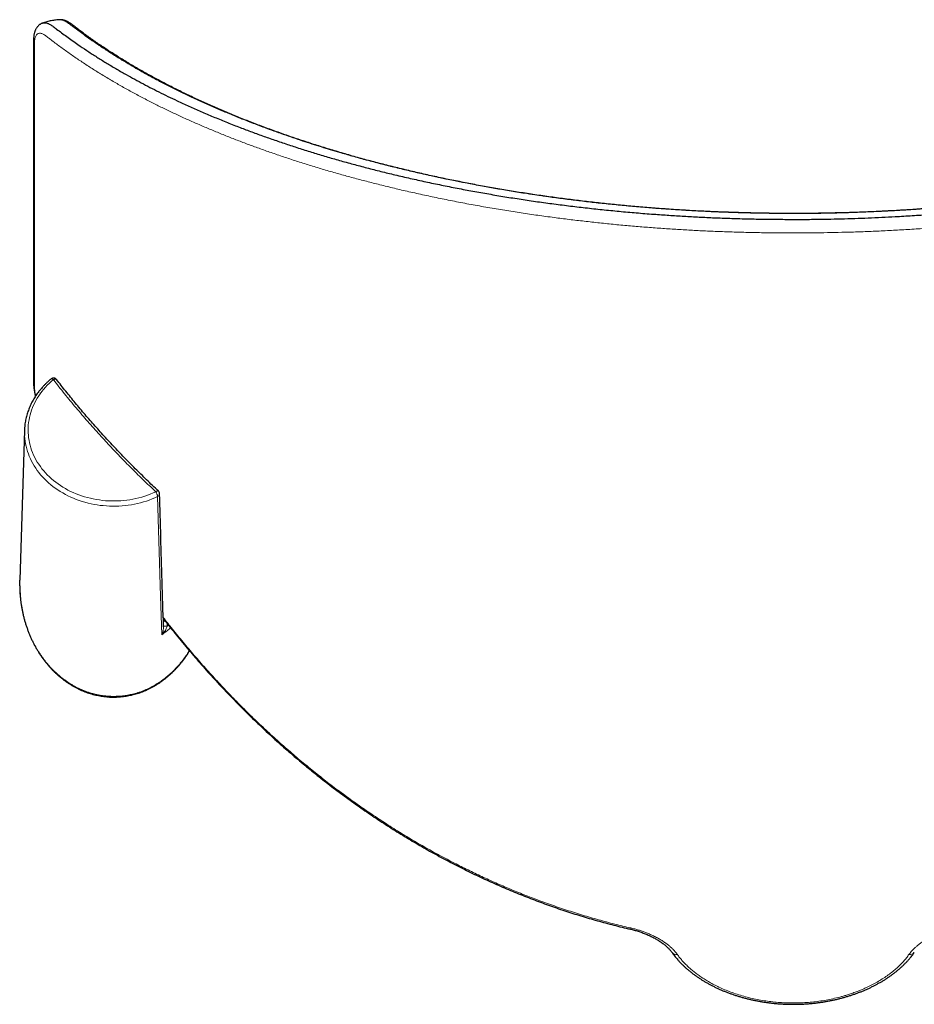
# Model space of a CAD drawing. Header units: millimetres. Extents: x 8 to 2230, y 12 to 2204.
# Tile 20 of 162: x 714 to 829, y 1303 to 1430. Entities that reach past the tile are written whole.
import ezdxf

# ---------------------------------------------------------------- set-up
doc = ezdxf.new("R2010")
doc.units = ezdxf.units.MM

msp = doc.modelspace()

# ---------------------------------------------------------------- linework, layer by layer
at = {"color": 7, "linetype": 'Continuous', "lineweight": 30}
for p, q in [((719.2, 1429.65), (719.17, 1429.65)), ((719.22, 1429.66), (719.21, 1429.66)), ((714.69, 1376.82), (714.08, 1357.51))]:
    msp.add_line(p, q, dxfattribs=at)
at = {"color": 252, "linetype": 'Continuous', "lineweight": 0}
msp.add_line((732.57, 1352.17), (732.77, 1352.33), dxfattribs=at)
at = {"color": 252, "linetype": 'Continuous', "lineweight": 0, "flags": 128}
for points in [[(731.6, 1368.91), (731.25, 1368.75), (730.89, 1368.6), (730.53, 1368.47), (730.17, 1368.34), (729.79, 1368.23), (729.42, 1368.13), (729.04, 1368.04), (728.65, 1367.96), (728.27, 1367.89), (727.88, 1367.83), (727.49, 1367.79), (727.09, 1367.75), (726.7, 1367.73), (726.3, 1367.72), (725.9, 1367.72), (725.51, 1367.74), (725.11, 1367.76), (724.72, 1367.8), (724.33, 1367.85), (723.94, 1367.91), (723.55, 1367.98), (723.17, 1368.07), (722.79, 1368.16), (722.42, 1368.27), (722.05, 1368.38), (721.68, 1368.51), (721.33, 1368.65), (720.97, 1368.8), (720.63, 1368.96), (720.29, 1369.13), (719.96, 1369.31), (719.64, 1369.5), (719.32, 1369.7), (719.02, 1369.91), (718.72, 1370.13), (718.43, 1370.35), (718.16, 1370.59), (717.89, 1370.83), (717.63, 1371.08), (717.39, 1371.34), (717.16, 1371.61), (716.93, 1371.88), (716.73, 1372.16), (716.53, 1372.44), (716.34, 1372.73), (716.17, 1373.03), (716.01, 1373.33), (715.86, 1373.63), (715.73, 1373.94), (715.61, 1374.25), (715.51, 1374.57), (715.41, 1374.89), (715.34, 1375.21), (715.27, 1375.53), (715.22, 1375.86), (715.19, 1376.19), (715.16, 1376.51), (715.16, 1376.84), (715.16, 1377.17), (715.18, 1377.5), (715.22, 1377.82), (715.27, 1378.15), (715.33, 1378.47), (715.41, 1378.8), (715.5, 1379.12), (715.61, 1379.43), (715.72, 1379.75), (715.86, 1380.05), (716, 1380.36), (716.16, 1380.66), (716.33, 1380.96), (716.52, 1381.25), (716.71, 1381.53), (716.92, 1381.81), (717.14, 1382.08), (717.38, 1382.35), (717.62, 1382.61), (717.87, 1382.86), (718.14, 1383.1), (718.42, 1383.34)], [(718.12, 1383.43), (718.13, 1383.44), (718.16, 1383.45), (718.2, 1383.45), (718.25, 1383.43), (718.3, 1383.41), (718.36, 1383.38), (718.42, 1383.34)], [(718.83, 1383.35), (718.83, 1383.35), (718.8, 1383.38), (718.75, 1383.4), (718.7, 1383.41), (718.63, 1383.41), (718.56, 1383.39), (718.49, 1383.37), (718.42, 1383.34)], [(714.68, 1376.47), (714.68, 1376.42), (714.7, 1376.08), (714.73, 1375.75), (714.77, 1375.42), (714.82, 1375.09), (714.89, 1374.76), (714.98, 1374.43), (715.07, 1374.11), (715.19, 1373.79), (715.31, 1373.47), (715.45, 1373.16), (715.6, 1372.85), (715.76, 1372.54), (715.94, 1372.24), (716.13, 1371.95), (716.33, 1371.66), (716.55, 1371.37), (716.77, 1371.1), (717.01, 1370.83), (717.26, 1370.57), (717.52, 1370.31), (717.79, 1370.06), (718.07, 1369.82), (718.36, 1369.59), (718.66, 1369.37), (718.97, 1369.15), (719.29, 1368.95), (719.62, 1368.75), (719.95, 1368.57), (720.29, 1368.39), (720.64, 1368.23), (721, 1368.07), (721.36, 1367.93), (721.73, 1367.79), (722.11, 1367.67), (722.48, 1367.56), (722.87, 1367.45), (723.26, 1367.36), (723.65, 1367.29), (724.04, 1367.22), (724.44, 1367.16), (724.84, 1367.12), (725.24, 1367.08), (725.64, 1367.06), (726.04, 1367.05), (726.45, 1367.06), (726.85, 1367.07), (727.25, 1367.1), (727.65, 1367.13), (728.05, 1367.18), (728.45, 1367.24), (728.84, 1367.31), (729.23, 1367.4), (729.62, 1367.49), (730, 1367.6), (730.38, 1367.71), (730.75, 1367.84), (731.11, 1367.98), (731.48, 1368.13), (731.83, 1368.29)], [(731.93, 1369.01), (731.91, 1369.02), (731.87, 1369.03), (731.83, 1369.03), (731.78, 1369.01), (731.72, 1368.99), (731.66, 1368.95), (731.6, 1368.91)], [(731.83, 1368.29), (732.22, 1355.47), (732.37, 1350.49)], [(732.59, 1351.6), (732.59, 1351.6), (732.61, 1351.6), (732.65, 1351.6), (732.7, 1351.61), (732.76, 1351.61), (732.83, 1351.62), (732.91, 1351.63), (733, 1351.63), (733.08, 1351.64)]]:
    msp.add_lwpolyline(points, dxfattribs=at)
at = {"color": 7, "linetype": 'Continuous', "lineweight": 30}
for centre, radius, start, end in [((718.43, 1383.04), 0.5, 37.5807, 129.4149), ((722.58, 1376.58), 7.9, 175.5341, 180.7812), ((731.58, 1368.64), 0.5, 1.699, 46.8498)]:
    msp.add_arc(centre, radius, start, end, dxfattribs=at)
at = {"color": 252, "linetype": 'Continuous', "lineweight": 0}
for centre, radius, start, end in [((730.47, 1368.13), 1.37, 6.848, 34.6797), ((731.67, 1368.67), 0.41, 292.4186, 358.8352), ((842.1, 1301.35), 50.62, 166.9683, 167.1543), ((798.62, 1310.04), 0.699, 218.4742, 281.464), ((828.72, 1310.04), 0.699, 258.5405, 321.4469)]:
    msp.add_arc(centre, radius, start, end, dxfattribs=at)
msp.add_ellipse((726.17, 1362.61), major_axis=(0, -13.78), ratio=0.82898, start_param=0.650326, end_param=0.664771, dxfattribs=at)
at = {"color": 7, "linetype": 'Continuous', "lineweight": 30}
for points, knots in [([(719.21, 1429.65), (719.13, 1429.65), (718.87, 1429.64), (718.42, 1429.58), (717.85, 1429.47), (717.38, 1429.35), (717.11, 1429.25), (717.03, 1429.22)], [0, 0, 0, 0, 0.103837, 0.353926, 0.611955, 0.877264, 1, 1, 1, 1]), ([(908.12, 1429.66), (908.11, 1429.66), (908.06, 1429.66), (907.96, 1429.66), (907.83, 1429.65), (907.69, 1429.63), (907.55, 1429.59), (907.41, 1429.55), (907.28, 1429.5), (907.15, 1429.44), (907.03, 1429.37), (906.89, 1429.29), (906.74, 1429.19), (906.6, 1429.09), (906.48, 1429), (906.4, 1428.94), (906.2, 1428.79), (905.87, 1428.53), (905.36, 1428.15), (904.82, 1427.74), (904.22, 1427.31), (903.62, 1426.89), (903, 1426.46), (902.37, 1426.04), (901.74, 1425.62), (901.1, 1425.21), (900.44, 1424.8), (899.78, 1424.39), (899.11, 1423.98), (898.43, 1423.58), (897.74, 1423.18), (897.04, 1422.79), (896.34, 1422.4), (895.62, 1422.01), (894.9, 1421.63), (894.17, 1421.25), (893.43, 1420.87), (892.68, 1420.5), (891.93, 1420.13), (891.17, 1419.76), (890.4, 1419.4), (889.62, 1419.05), (888.84, 1418.69), (888.04, 1418.34), (887.24, 1418), (886.44, 1417.66), (885.62, 1417.32), (884.8, 1416.99), (883.97, 1416.66), (883.13, 1416.33), (882.29, 1416.01), (881.44, 1415.69), (880.58, 1415.38), (879.72, 1415.07), (878.85, 1414.76), (877.98, 1414.46), (877.1, 1414.17), (876.21, 1413.88), (875.32, 1413.59), (874.42, 1413.31), (873.52, 1413.03), (872.61, 1412.75), (871.7, 1412.48), (870.78, 1412.22), (869.85, 1411.96), (868.93, 1411.7), (867.99, 1411.45), (867.06, 1411.2), (866.11, 1410.96), (865.16, 1410.72), (864.21, 1410.48), (863.25, 1410.25), (862.29, 1410.03), (861.33, 1409.81), (860.36, 1409.59), (859.39, 1409.38), (858.42, 1409.18), (857.44, 1408.97), (856.45, 1408.78), (855.47, 1408.58), (854.47, 1408.4), (853.48, 1408.21), (852.48, 1408.03), (851.47, 1407.86), (850.47, 1407.69), (849.46, 1407.52), (848.45, 1407.36), (847.43, 1407.21), (846.41, 1407.06), (845.39, 1406.91), (844.37, 1406.77), (843.35, 1406.63), (842.32, 1406.5), (841.3, 1406.37), (840.27, 1406.25), (839.24, 1406.13), (838.2, 1406.02), (837.17, 1405.91), (836.13, 1405.81), (835.09, 1405.71), (834.05, 1405.61), (833, 1405.52), (831.96, 1405.44), (830.91, 1405.36), (829.86, 1405.28), (828.81, 1405.21), (827.76, 1405.15), (826.71, 1405.08), (825.66, 1405.03), (824.6, 1404.98), (823.55, 1404.93), (822.49, 1404.89), (821.44, 1404.85), (820.39, 1404.82), (819.33, 1404.79), (818.27, 1404.77), (817.2, 1404.75), (816.14, 1404.73), (815.09, 1404.73), (814.03, 1404.72), (812.98, 1404.72), (811.92, 1404.73), (810.86, 1404.74), (809.81, 1404.75), (808.75, 1404.77), (807.7, 1404.8), (806.64, 1404.83), (805.59, 1404.86), (804.54, 1404.9), (803.49, 1404.94), (802.44, 1404.99), (801.39, 1405.04), (800.34, 1405.1), (799.29, 1405.16), (798.24, 1405.23), (797.19, 1405.3), (796.15, 1405.38), (795.1, 1405.46), (794.06, 1405.55), (793.01, 1405.64), (791.97, 1405.73), (790.93, 1405.83), (789.9, 1405.94), (788.86, 1406.05), (787.83, 1406.16), (786.8, 1406.28), (785.77, 1406.41), (784.74, 1406.53), (783.72, 1406.67), (782.7, 1406.8), (781.68, 1406.95), (780.67, 1407.09), (779.66, 1407.25), (778.65, 1407.4), (777.64, 1407.56), (776.64, 1407.73), (775.64, 1407.9), (774.65, 1408.07), (773.65, 1408.25), (772.66, 1408.43), (771.68, 1408.62), (770.69, 1408.82), (769.72, 1409.01), (768.74, 1409.21), (767.77, 1409.42), (766.81, 1409.63), (765.84, 1409.85), (764.89, 1410.07), (763.93, 1410.29), (762.98, 1410.52), (762.03, 1410.75), (761.09, 1410.99), (760.15, 1411.23), (759.21, 1411.48), (758.28, 1411.73), (757.36, 1411.99), (756.44, 1412.25), (755.52, 1412.52), (754.61, 1412.79), (753.71, 1413.06), (752.81, 1413.34), (751.92, 1413.62), (751.03, 1413.91), (750.15, 1414.2), (749.28, 1414.49), (748.41, 1414.79), (747.55, 1415.09), (746.69, 1415.4), (745.84, 1415.71), (745, 1416.03), (744.17, 1416.35), (743.34, 1416.67), (742.51, 1417), (741.69, 1417.33), (740.88, 1417.67), (740.08, 1418.01), (739.29, 1418.35), (738.5, 1418.7), (737.72, 1419.05), (736.95, 1419.4), (736.18, 1419.76), (735.42, 1420.12), (734.67, 1420.49), (733.93, 1420.86), (733.19, 1421.24), (732.46, 1421.62), (731.74, 1422), (731.03, 1422.38), (730.33, 1422.77), (729.64, 1423.16), (728.95, 1423.56), (728.27, 1423.96), (727.6, 1424.36), (726.94, 1424.77), (726.29, 1425.18), (725.65, 1425.59), (725.01, 1426.01), (724.39, 1426.43), (723.78, 1426.85), (723.17, 1427.28), (722.58, 1427.7), (722.01, 1428.12), (721.48, 1428.53), (721.1, 1428.81), (720.89, 1428.98), (720.83, 1429.02), (720.79, 1429.06), (720.7, 1429.13), (720.57, 1429.22), (720.4, 1429.32), (720.24, 1429.42), (720.08, 1429.49), (719.93, 1429.55), (719.79, 1429.59), (719.64, 1429.63), (719.51, 1429.65), (719.37, 1429.66), (719.28, 1429.66), (719.23, 1429.66), (719.22, 1429.66)], [0, 0, 0, 0, 0.000112, 0.000995, 0.001902, 0.002841, 0.003823, 0.004858, 0.00596, 0.00679, 0.007788, 0.008772, 0.010041, 0.011482, 0.012344, 0.012997, 0.013629, 0.018084, 0.022343, 0.02767, 0.032986, 0.03829, 0.043581, 0.048859, 0.054125, 0.059377, 0.064616, 0.069841, 0.075052, 0.080249, 0.085431, 0.090599, 0.095752, 0.100889, 0.106011, 0.111134, 0.116237, 0.121321, 0.126388, 0.131438, 0.136472, 0.141491, 0.146496, 0.151488, 0.156468, 0.161437, 0.166395, 0.171343, 0.176283, 0.181215, 0.186129, 0.191023, 0.1959, 0.200762, 0.20561, 0.210445, 0.215269, 0.220082, 0.224875, 0.229646, 0.234413, 0.239173, 0.243923, 0.248658, 0.253375, 0.258071, 0.262745, 0.267425, 0.272103, 0.276763, 0.281407, 0.286035, 0.290649, 0.29525, 0.299837, 0.304414, 0.30898, 0.313536, 0.318084, 0.322625, 0.327158, 0.331687, 0.336211, 0.340731, 0.345222, 0.349695, 0.354174, 0.358654, 0.363128, 0.367592, 0.372042, 0.376473, 0.380882, 0.385283, 0.389697, 0.394103, 0.398502, 0.402893, 0.407278, 0.411658, 0.416033, 0.420406, 0.424775, 0.429138, 0.433496, 0.437847, 0.442195, 0.446539, 0.450881, 0.455222, 0.459562, 0.463894, 0.468205, 0.472531, 0.476868, 0.48121, 0.485552, 0.489887, 0.494211, 0.498518, 0.502806, 0.507128, 0.511454, 0.515776, 0.520096, 0.524413, 0.528729, 0.533045, 0.537362, 0.54168, 0.546, 0.550324, 0.554651, 0.558984, 0.563323, 0.567668, 0.572022, 0.576384, 0.580756, 0.585129, 0.589504, 0.593882, 0.598266, 0.602655, 0.607052, 0.611456, 0.615869, 0.620291, 0.624708, 0.629125, 0.633551, 0.637985, 0.642427, 0.646877, 0.651333, 0.655796, 0.660264, 0.664744, 0.669247, 0.673755, 0.678268, 0.682788, 0.687315, 0.69185, 0.696395, 0.70095, 0.705517, 0.710096, 0.714688, 0.719294, 0.723915, 0.728553, 0.733208, 0.737881, 0.742574, 0.74726, 0.751961, 0.756673, 0.761396, 0.766132, 0.770882, 0.775645, 0.780423, 0.785198, 0.789986, 0.794793, 0.799617, 0.804455, 0.809303, 0.814161, 0.819023, 0.823897, 0.828811, 0.833734, 0.838666, 0.843608, 0.848561, 0.853526, 0.858504, 0.863495, 0.868502, 0.873524, 0.878563, 0.88362, 0.888696, 0.893791, 0.898907, 0.904016, 0.909137, 0.914277, 0.919435, 0.92461, 0.929802, 0.93501, 0.940232, 0.945467, 0.950715, 0.955975, 0.961244, 0.966523, 0.97181, 0.977104, 0.981865, 0.986787, 0.987548, 0.987982, 0.988347, 0.988732, 0.990084, 0.991452, 0.992827, 0.994021, 0.995143, 0.996194, 0.997184, 0.998121, 0.999016, 0.999879, 1, 1, 1, 1]), ([(717.03, 1429.23), (717.02, 1429.22), (716.97, 1429.21), (716.87, 1429.17), (716.75, 1429.1), (716.64, 1429.03), (716.53, 1428.94), (716.43, 1428.85), (716.34, 1428.75), (716.26, 1428.64), (716.19, 1428.52), (716.12, 1428.4), (716.06, 1428.26), (716, 1428.12), (715.96, 1427.96), (715.92, 1427.8), (715.9, 1427.65), (715.88, 1427.48), (715.86, 1427.3), (715.85, 1427.08), (715.85, 1426.85), (715.84, 1426.53), (715.84, 1426.01), (715.84, 1425.33), (715.84, 1411.96), (715.84, 1398.48), (715.84, 1385), (715.84, 1384.26), (715.84, 1383.78), (715.84, 1383.41), (715.85, 1383.15), (715.85, 1382.97), (715.86, 1382.79), (715.87, 1382.61), (715.88, 1382.42), (715.91, 1382.21), (715.94, 1381.98), (715.98, 1381.74), (716.02, 1381.49), (716.06, 1381.3), (716.08, 1381.2), (716.09, 1381.18)], [0, 0, 0, 0, 0.000494, 0.003002, 0.005491, 0.007974, 0.010466, 0.012982, 0.015542, 0.018164, 0.020869, 0.023601, 0.026596, 0.029755, 0.033118, 0.036709, 0.039657, 0.042452, 0.046396, 0.050908, 0.055494, 0.060129, 0.071463, 0.087182, 0.10319, 0.908434, 0.933598, 0.945773, 0.954887, 0.963951, 0.967791, 0.971166, 0.974347, 0.97737, 0.98059, 0.984031, 0.987827, 0.991599, 0.995359, 0.999107, 1, 1, 1, 1]), ([(717.02, 1429.22), (717.04, 1429.23), (717.1, 1429.26), (717.22, 1429.27), (717.4, 1429.27), (717.58, 1429.23), (717.78, 1429.16), (717.98, 1429.06), (718.18, 1428.93), (718.4, 1428.78), (718.61, 1428.62), (718.97, 1428.35), (719.47, 1427.97), (720.14, 1427.48), (720.84, 1426.97), (721.69, 1426.38), (722.69, 1425.7), (723.85, 1424.95), (725.04, 1424.21), (726.27, 1423.47), (727.46, 1422.78), (728.61, 1422.14), (729.72, 1421.54), (730.84, 1420.95), (731.99, 1420.37), (733.15, 1419.8), (734.44, 1419.18), (735.85, 1418.53), (737.4, 1417.85), (738.98, 1417.18), (740.6, 1416.51), (742.2, 1415.88), (743.78, 1415.29), (745.33, 1414.72), (746.92, 1414.16), (748.53, 1413.62), (750.17, 1413.08), (751.84, 1412.56), (753.53, 1412.05), (755.26, 1411.55), (757, 1411.07), (758.77, 1410.6), (760.57, 1410.14), (762.43, 1409.69), (764.36, 1409.24), (766.35, 1408.8), (768.36, 1408.38), (770.39, 1407.97), (772.43, 1407.59), (774.48, 1407.23), (776.54, 1406.88), (778.63, 1406.55), (780.74, 1406.24), (782.87, 1405.95), (785.01, 1405.68), (787.17, 1405.43), (789.35, 1405.19), (791.54, 1404.98), (793.74, 1404.78), (795.87, 1404.62), (797.91, 1404.48), (799.86, 1404.36), (801.82, 1404.25), (803.79, 1404.16), (805.81, 1404.09), (807.87, 1404.03), (809.97, 1403.99), (812.08, 1403.97), (814.19, 1403.96), (816.19, 1403.97), (818.07, 1404), (819.84, 1404.04), (821.6, 1404.09), (823.34, 1404.15), (825.07, 1404.23), (826.96, 1404.33), (829, 1404.45), (831.19, 1404.6), (833.37, 1404.77), (835.54, 1404.95), (837.63, 1405.16), (839.66, 1405.37), (841.61, 1405.59), (843.54, 1405.83), (845.46, 1406.09), (847.27, 1406.34), (848.96, 1406.59), (850.54, 1406.84), (852.1, 1407.1), (853.64, 1407.36), (855.16, 1407.64), (856.79, 1407.94), (858.55, 1408.29), (860.41, 1408.68), (862.26, 1409.08), (864.08, 1409.49), (865.89, 1409.93), (867.7, 1410.38), (869.51, 1410.85), (871.28, 1411.33), (873.03, 1411.83), (874.66, 1412.31), (876.18, 1412.77), (877.59, 1413.22), (878.96, 1413.67), (880.32, 1414.13), (881.65, 1414.59), (883.07, 1415.1), (884.58, 1415.67), (886.16, 1416.28), (887.72, 1416.91), (889.24, 1417.55), (890.71, 1418.18), (892.13, 1418.82), (893.5, 1419.46), (894.84, 1420.11), (896.15, 1420.77), (897.43, 1421.44), (898.69, 1422.12), (899.91, 1422.8), (901.1, 1423.49), (902.25, 1424.18), (903.37, 1424.88), (904.46, 1425.58), (905.5, 1426.28), (906.49, 1426.97), (907.45, 1427.66), (908.14, 1428.18), (908.61, 1428.53), (908.85, 1428.71), (909.08, 1428.88), (909.31, 1429.03), (909.53, 1429.15), (909.73, 1429.23), (909.92, 1429.27), (910.1, 1429.27), (910.23, 1429.26), (910.3, 1429.23), (910.31, 1429.22)], [0, 0, 0, 0, 0.000502, 0.002608, 0.004711, 0.006806, 0.008745, 0.010686, 0.012633, 0.014585, 0.016538, 0.018484, 0.024221, 0.029957, 0.036104, 0.04225, 0.051438, 0.060627, 0.069818, 0.079007, 0.088195, 0.095888, 0.103582, 0.111276, 0.118898, 0.126522, 0.134145, 0.143631, 0.153121, 0.162611, 0.1721, 0.181587, 0.190198, 0.198811, 0.207424, 0.216035, 0.224647, 0.233261, 0.241874, 0.250486, 0.259098, 0.267713, 0.276327, 0.284939, 0.294099, 0.303261, 0.312423, 0.321582, 0.330558, 0.339536, 0.348513, 0.357489, 0.366465, 0.375443, 0.384422, 0.393398, 0.402375, 0.411354, 0.420333, 0.42931, 0.437167, 0.445026, 0.452886, 0.460746, 0.468602, 0.476965, 0.485331, 0.493699, 0.502065, 0.510428, 0.517457, 0.524487, 0.531517, 0.538429, 0.545341, 0.552254, 0.561082, 0.569915, 0.578749, 0.587581, 0.59641, 0.604489, 0.612572, 0.620655, 0.628737, 0.636817, 0.643599, 0.650381, 0.657163, 0.663849, 0.670534, 0.67722, 0.685664, 0.694111, 0.702559, 0.711007, 0.719451, 0.72815, 0.736851, 0.745553, 0.754255, 0.762953, 0.77025, 0.777546, 0.784842, 0.792044, 0.799247, 0.806449, 0.815494, 0.824542, 0.83359, 0.842638, 0.851683, 0.860363, 0.869045, 0.877727, 0.886407, 0.895128, 0.903851, 0.912574, 0.921295, 0.929883, 0.938471, 0.94706, 0.955648, 0.963844, 0.972041, 0.980238, 0.982375, 0.98452, 0.986664, 0.988802, 0.990931, 0.993059, 0.995113, 0.997175, 0.999239, 1, 1, 1, 1]), ([(718.12, 1383.43), (718.07, 1383.39), (717.93, 1383.27), (717.71, 1383.08), (717.46, 1382.84), (717.21, 1382.6), (716.98, 1382.34), (716.76, 1382.09), (716.54, 1381.82), (716.34, 1381.55), (716.15, 1381.28), (715.97, 1381), (715.8, 1380.71), (715.64, 1380.42), (715.49, 1380.13), (715.36, 1379.83), (715.24, 1379.53), (715.13, 1379.23), (715.03, 1378.92), (714.94, 1378.61), (714.87, 1378.3), (714.8, 1377.98), (714.75, 1377.67), (714.72, 1377.41), (714.71, 1377.25), (714.71, 1377.2)], [0, 0, 0, 0, 0.024449, 0.070072, 0.115687, 0.161287, 0.20687, 0.252434, 0.297979, 0.343504, 0.389007, 0.434487, 0.479943, 0.525375, 0.570783, 0.616167, 0.661526, 0.706861, 0.752174, 0.797466, 0.842737, 0.88799, 0.933227, 0.978451, 1, 1, 1, 1]), ([(731.93, 1369.01), (731.8, 1369.13), (731.42, 1369.49), (730.79, 1370.08), (730.05, 1370.8), (729.32, 1371.52), (728.6, 1372.24), (727.88, 1372.96), (727.18, 1373.69), (726.48, 1374.42), (725.8, 1375.15), (725.12, 1375.88), (724.45, 1376.62), (723.79, 1377.36), (723.13, 1378.1), (722.49, 1378.84), (721.86, 1379.59), (721.23, 1380.34), (720.62, 1381.09), (720.01, 1381.84), (719.41, 1382.59), (719.02, 1383.1), (718.83, 1383.35)], [0, 0, 0, 0, 0.026156, 0.077438, 0.128714, 0.179983, 0.231245, 0.282501, 0.333749, 0.38499, 0.436223, 0.487448, 0.538674, 0.589922, 0.641182, 0.692451, 0.74373, 0.795017, 0.846314, 0.897619, 0.948932, 1, 1, 1, 1]), ([(732.59, 1351.54), (732.53, 1353.5), (732.36, 1359.21), (732.19, 1364.92), (732.08, 1368.66)], [0, 0, 0, 0, 0.344065, 1, 1, 1, 1]), ([(714.08, 1356.81), (714.08, 1356.84), (714.07, 1357.08), (714.08, 1357.31), (714.09, 1357.51)], [0, 0, 0, 0, 0.146915, 1, 1, 1, 1]), ([(714.08, 1356.81), (714.08, 1356.8), (714.07, 1356.64), (714.09, 1356.32), (714.11, 1355.86), (714.14, 1355.39), (714.19, 1354.93), (714.25, 1354.47), (714.33, 1354.01), (714.41, 1353.56), (714.51, 1353.11), (714.62, 1352.66), (714.74, 1352.22), (714.87, 1351.79), (715.02, 1351.36), (715.17, 1350.94), (715.34, 1350.52), (715.51, 1350.11), (715.7, 1349.71), (715.89, 1349.32), (716.1, 1348.94), (716.32, 1348.56), (716.54, 1348.2), (716.77, 1347.84), (717.02, 1347.49), (717.27, 1347.16), (717.53, 1346.83), (717.79, 1346.52), (718.06, 1346.21), (718.34, 1345.92), (718.63, 1345.64), (718.92, 1345.36), (719.22, 1345.11), (719.53, 1344.86), (719.84, 1344.62), (720.15, 1344.4), (720.47, 1344.19), (720.79, 1343.99), (721.12, 1343.8), (721.45, 1343.63), (721.79, 1343.46), (722.13, 1343.31), (722.47, 1343.17), (722.81, 1343.05), (723.16, 1342.94), (723.51, 1342.83), (723.86, 1342.75), (724.21, 1342.67), (724.56, 1342.61), (724.92, 1342.56), (725.27, 1342.52), (725.63, 1342.49), (725.93, 1342.48), (726.17, 1342.48), (726.42, 1342.48), (726.72, 1342.5), (727.07, 1342.52), (727.43, 1342.56), (727.78, 1342.61), (728.14, 1342.67), (728.49, 1342.75), (728.84, 1342.84), (729.18, 1342.94), (729.53, 1343.05), (729.87, 1343.17), (730.21, 1343.31), (730.55, 1343.46), (730.88, 1343.62), (731.21, 1343.8), (731.54, 1343.98), (731.86, 1344.18), (732.18, 1344.39), (732.49, 1344.61), (732.8, 1344.85), (733.1, 1345.09), (733.4, 1345.35), (733.69, 1345.62), (733.98, 1345.9), (734.25, 1346.19), (734.53, 1346.49), (734.79, 1346.8), (735.05, 1347.12), (735.3, 1347.46), (735.54, 1347.8), (735.76, 1348.12), (735.89, 1348.34), (735.94, 1348.43)], [0, 0, 0, 0, 0.000582, 0.014843, 0.029097, 0.043336, 0.057553, 0.071741, 0.085896, 0.100009, 0.114075, 0.128087, 0.142041, 0.155931, 0.169751, 0.183496, 0.197163, 0.210746, 0.224242, 0.237648, 0.25096, 0.264175, 0.277292, 0.290308, 0.303221, 0.316031, 0.328737, 0.341338, 0.353835, 0.366228, 0.378519, 0.390707, 0.402795, 0.414785, 0.426679, 0.438481, 0.450192, 0.461817, 0.473358, 0.484821, 0.496209, 0.507526, 0.518777, 0.529967, 0.541102, 0.552185, 0.563224, 0.574223, 0.585187, 0.596124, 0.607038, 0.617936, 0.628823, 0.634446, 0.64032, 0.651203, 0.662093, 0.672995, 0.683915, 0.694858, 0.705831, 0.716839, 0.727887, 0.738982, 0.750129, 0.761332, 0.772597, 0.783929, 0.795332, 0.80681, 0.818367, 0.830008, 0.841736, 0.853554, 0.865465, 0.877472, 0.889577, 0.901782, 0.914088, 0.926496, 0.939008, 0.951624, 0.964344, 0.977168, 0.990094, 1, 1, 1, 1]), ([(732.56, 1352.6), (732.73, 1352.38), (733.16, 1351.83), (733.86, 1350.95), (734.65, 1349.98), (735.45, 1349.01), (736.26, 1348.05), (737.07, 1347.11), (737.89, 1346.17), (738.72, 1345.25), (739.56, 1344.34), (740.4, 1343.44), (741.25, 1342.55), (742.11, 1341.67), (742.98, 1340.8), (743.85, 1339.94), (744.72, 1339.1), (745.6, 1338.27), (746.49, 1337.45), (747.38, 1336.64), (748.28, 1335.84), (749.19, 1335.05), (750.1, 1334.28), (751.01, 1333.52), (751.93, 1332.77), (752.86, 1332.03), (753.79, 1331.31), (754.73, 1330.59), (755.67, 1329.89), (756.61, 1329.2), (757.57, 1328.52), (758.52, 1327.86), (759.48, 1327.2), (760.45, 1326.56), (761.43, 1325.92), (762.4, 1325.3), (763.39, 1324.7), (764.37, 1324.1), (765.36, 1323.52), (766.35, 1322.95), (767.35, 1322.39), (768.35, 1321.85), (769.35, 1321.31), (770.36, 1320.79), (771.37, 1320.28), (772.38, 1319.79), (773.4, 1319.31), (774.42, 1318.83), (775.45, 1318.37), (776.48, 1317.93), (777.51, 1317.49), (778.54, 1317.07), (779.57, 1316.67), (780.6, 1316.27), (781.64, 1315.89), (782.68, 1315.52), (783.73, 1315.16), (784.77, 1314.81), (785.82, 1314.48), (786.87, 1314.16), (787.93, 1313.85), (788.98, 1313.55), (790.04, 1313.27), (791.1, 1313), (792, 1312.78), (792.55, 1312.65), (792.74, 1312.61)], [0, 0, 0, 0, 0.011377, 0.028505, 0.045578, 0.0626, 0.079575, 0.096505, 0.113395, 0.130248, 0.147042, 0.163785, 0.180499, 0.197174, 0.213804, 0.23038, 0.246893, 0.263336, 0.279701, 0.296086, 0.312408, 0.32867, 0.344875, 0.361026, 0.377125, 0.393177, 0.409183, 0.425147, 0.441072, 0.45696, 0.472815, 0.488639, 0.504436, 0.520208, 0.535958, 0.55169, 0.567342, 0.582948, 0.598511, 0.614035, 0.629522, 0.644978, 0.660404, 0.675806, 0.691153, 0.706437, 0.721727, 0.737008, 0.752265, 0.767487, 0.782661, 0.797777, 0.812822, 0.827822, 0.842857, 0.857859, 0.872833, 0.88778, 0.902704, 0.917608, 0.932495, 0.947369, 0.962233, 0.977022, 0.991814, 1, 1, 1, 1]), ([(792.74, 1312.61), (792.76, 1312.6), (792.86, 1312.58), (793.05, 1312.53), (793.31, 1312.46), (793.57, 1312.39), (793.84, 1312.3), (794.1, 1312.21), (794.36, 1312.12), (794.62, 1312.02), (794.87, 1311.91), (795.12, 1311.8), (795.37, 1311.69), (795.6, 1311.57), (795.84, 1311.45), (796.06, 1311.32), (796.27, 1311.19), (796.48, 1311.06), (796.68, 1310.93), (796.87, 1310.79), (797.05, 1310.65), (797.22, 1310.51), (797.38, 1310.37), (797.53, 1310.23), (797.67, 1310.09), (797.8, 1309.96), (797.91, 1309.82), (798.01, 1309.7), (798.05, 1309.63), (798.07, 1309.61)], [0, 0, 0, 0, 0.006254, 0.042889, 0.079989, 0.117546, 0.155542, 0.193948, 0.232726, 0.271826, 0.311189, 0.350749, 0.390428, 0.430146, 0.469789, 0.509262, 0.548473, 0.587525, 0.62709, 0.666707, 0.706305, 0.74581, 0.785164, 0.824312, 0.863208, 0.901814, 0.940124, 0.978615, 1, 1, 1, 1]), ([(798.07, 1309.61), (798.11, 1309.55), (798.21, 1309.4), (798.39, 1309.17), (798.6, 1308.91), (798.82, 1308.66), (799.05, 1308.4), (799.3, 1308.15), (799.55, 1307.9), (799.82, 1307.65), (800.1, 1307.41), (800.39, 1307.18), (800.68, 1306.94), (800.99, 1306.71), (801.31, 1306.49), (801.63, 1306.27), (801.97, 1306.06), (802.31, 1305.85), (802.66, 1305.65), (803.02, 1305.45), (803.39, 1305.26), (803.77, 1305.08), (804.15, 1304.91), (804.53, 1304.74), (804.93, 1304.57), (805.33, 1304.42), (805.74, 1304.27), (806.15, 1304.13), (806.57, 1303.99), (807, 1303.87), (807.43, 1303.75), (807.86, 1303.64), (808.3, 1303.53), (808.75, 1303.44), (809.2, 1303.35), (809.65, 1303.27), (810.1, 1303.2), (810.55, 1303.14), (811.01, 1303.09), (811.47, 1303.04), (811.93, 1303), (812.39, 1302.98), (812.85, 1302.96), (813.31, 1302.95), (813.78, 1302.94), (814.25, 1302.95), (814.71, 1302.96), (815.17, 1302.99), (815.64, 1303.02), (816.1, 1303.06), (816.56, 1303.11), (817.01, 1303.17), (817.47, 1303.24), (817.92, 1303.31), (818.37, 1303.39), (818.81, 1303.48), (819.25, 1303.58), (819.69, 1303.69), (820.12, 1303.81), (820.55, 1303.93), (820.97, 1304.06), (821.39, 1304.2), (821.8, 1304.34), (822.2, 1304.49), (822.61, 1304.65), (823, 1304.82), (823.39, 1304.99), (823.77, 1305.17), (824.14, 1305.36), (824.5, 1305.55), (824.85, 1305.75), (825.2, 1305.95), (825.54, 1306.16), (825.87, 1306.38), (826.19, 1306.6), (826.51, 1306.83), (826.81, 1307.06), (827.1, 1307.3), (827.39, 1307.54), (827.66, 1307.78), (827.92, 1308.03), (828.17, 1308.28), (828.42, 1308.54), (828.64, 1308.8), (828.86, 1309.06), (829.07, 1309.33), (829.2, 1309.51), (829.26, 1309.6), (829.27, 1309.61)], [0, 0, 0, 0, 0.0073754, 0.0188297, 0.0303726, 0.0419598, 0.0535878, 0.0652528, 0.076951, 0.0886789, 0.1004327, 0.112209, 0.1240043, 0.1358151, 0.1476381, 0.1594697, 0.1713069, 0.1831459, 0.194983, 0.2068152, 0.2186396, 0.2304536, 0.2422545, 0.2540362, 0.2658186, 0.2776836, 0.2895262, 0.3013549, 0.3131783, 0.325005, 0.3368409, 0.3486945, 0.3605745, 0.3724896, 0.3844243, 0.3963181, 0.4081641, 0.4199792, 0.4317758, 0.4435662, 0.455362, 0.4671723, 0.4790093, 0.4908855, 0.5028141, 0.5147421, 0.5265977, 0.5384529, 0.5503083, 0.5621646, 0.5740224, 0.5858823, 0.597745, 0.6096111, 0.6214814, 0.6333352, 0.6451775, 0.6570491, 0.6688972, 0.6807298, 0.6925546, 0.7043793, 0.7162101, 0.7280536, 0.7399174, 0.7518116, 0.7637535, 0.7755164, 0.7873001, 0.799102, 0.8109194, 0.8227496, 0.8345896, 0.8464364, 0.8582869, 0.8701367, 0.8819825, 0.8938209, 0.9056485, 0.917462, 0.9292577, 0.9410323, 0.9527821, 0.9645035, 0.9761927, 0.9878462, 0.9994592, 1, 1, 1, 1])]:
    msp.add_open_spline(points, degree=3, knots=knots, dxfattribs=at)
at = {"color": 252, "linetype": 'Continuous', "lineweight": 0}
for points, knots in [([(908.12, 1429.65), (908.07, 1429.66), (907.96, 1429.66), (907.8, 1429.63), (907.63, 1429.57), (907.46, 1429.5), (907.27, 1429.4), (907.09, 1429.28), (906.72, 1429.01), (906.18, 1428.6), (905.48, 1428.07), (904.76, 1427.54), (903.9, 1426.93), (902.95, 1426.28), (901.83, 1425.55), (900.67, 1424.82), (899.48, 1424.09), (898.36, 1423.44), (897.33, 1422.85), (896.17, 1422.21), (894.85, 1421.52), (893.38, 1420.77), (891.87, 1420.03), (890.31, 1419.3), (888.72, 1418.58), (887.2, 1417.92), (885.78, 1417.33), (884.46, 1416.8), (883.17, 1416.3), (881.89, 1415.82), (880.64, 1415.36), (879.31, 1414.89), (877.94, 1414.41), (876.56, 1413.96), (875.26, 1413.54), (873.99, 1413.14), (872.64, 1412.73), (871.23, 1412.32), (869.74, 1411.9), (868.29, 1411.5), (866.88, 1411.13), (865.51, 1410.78), (864.13, 1410.44), (862.73, 1410.11), (861.32, 1409.79), (859.89, 1409.47), (858.44, 1409.16), (856.97, 1408.86), (855.47, 1408.57), (853.94, 1408.28), (852.38, 1408), (850.78, 1407.73), (849.16, 1407.46), (847.5, 1407.2), (845.96, 1406.98), (844.55, 1406.78), (843.2, 1406.6), (841.61, 1406.4), (839.76, 1406.18), (837.9, 1405.98), (836.2, 1405.8), (834.66, 1405.66), (832.94, 1405.51), (831.05, 1405.36), (828.97, 1405.21), (826.89, 1405.09), (824.79, 1404.98), (822.67, 1404.89), (820.7, 1404.82), (818.88, 1404.77), (817.22, 1404.74), (815.61, 1404.72), (814.04, 1404.71), (812.52, 1404.72), (810.93, 1404.73), (809.11, 1404.76), (807.14, 1404.8), (805.08, 1404.87), (803.1, 1404.95), (801.21, 1405.05), (799.4, 1405.15), (797.68, 1405.26), (795.97, 1405.38), (794.14, 1405.53), (792.18, 1405.7), (790.11, 1405.91), (788.07, 1406.12), (786.07, 1406.36), (784.1, 1406.6), (782.34, 1406.84), (780.77, 1407.07), (779.16, 1407.31), (777.4, 1407.59), (775.49, 1407.91), (773.67, 1408.23), (771.94, 1408.56), (770.3, 1408.88), (768.75, 1409.2), (767.22, 1409.52), (765.59, 1409.89), (763.86, 1410.29), (762.05, 1410.73), (760.28, 1411.18), (758.56, 1411.63), (756.88, 1412.1), (755.39, 1412.53), (754.06, 1412.92), (752.88, 1413.29), (751.69, 1413.66), (750.33, 1414.1), (748.82, 1414.61), (747.19, 1415.18), (745.55, 1415.78), (743.91, 1416.4), (742.28, 1417.04), (740.68, 1417.7), (739.11, 1418.37), (737.57, 1419.05), (736.08, 1419.74), (734.65, 1420.43), (733.27, 1421.12), (732.05, 1421.75), (730.98, 1422.32), (730.01, 1422.85), (729.04, 1423.4), (727.94, 1424.05), (726.76, 1424.76), (725.51, 1425.55), (724.4, 1426.28), (723.42, 1426.95), (722.52, 1427.59), (721.6, 1428.26), (720.92, 1428.77), (720.47, 1429.12), (720.26, 1429.27), (720.03, 1429.42), (719.8, 1429.54), (719.58, 1429.62), (719.4, 1429.65), (719.28, 1429.66), (719.23, 1429.66), (719.22, 1429.66)], [0, 0, 0, 0, 0.0019498, 0.0037404, 0.0055326, 0.0073232, 0.0090611, 0.0108007, 0.0125395, 0.0189471, 0.025355, 0.0317624, 0.0381693, 0.0480471, 0.0555971, 0.0656675, 0.0757379, 0.0832943, 0.0908511, 0.0984075, 0.1084825, 0.1185575, 0.128633, 0.1387085, 0.1488659, 0.1590233, 0.1668523, 0.1746818, 0.1825108, 0.189615, 0.1967197, 0.2038239, 0.2118832, 0.2194336, 0.2261487, 0.2328642, 0.2395793, 0.2471391, 0.2546995, 0.2622592, 0.2689788, 0.2756988, 0.2824184, 0.2891385, 0.2958589, 0.3025789, 0.30938, 0.3161815, 0.3229825, 0.3300268, 0.3370716, 0.3441159, 0.351409, 0.3587028, 0.365996, 0.3715331, 0.3770703, 0.3835192, 0.3921225, 0.4007257, 0.4071826, 0.4136399, 0.4200967, 0.4287054, 0.437314, 0.4459229, 0.4545318, 0.4632378, 0.4719438, 0.478724, 0.4855047, 0.4922849, 0.4984837, 0.5046829, 0.5108816, 0.5179342, 0.5269088, 0.5350405, 0.5431732, 0.5513049, 0.558405, 0.5655064, 0.5726079, 0.579708, 0.5884325, 0.5971582, 0.6058827, 0.6143142, 0.6227468, 0.6311783, 0.6372245, 0.6432707, 0.6523335, 0.6605437, 0.6687547, 0.6769649, 0.6841275, 0.6912912, 0.698455, 0.7056176, 0.7143992, 0.7231817, 0.7319633, 0.7404265, 0.7488905, 0.7573537, 0.7634135, 0.7694733, 0.7759163, 0.7823593, 0.7914392, 0.80052, 0.8095999, 0.8191971, 0.8287952, 0.8383924, 0.848087, 0.8577825, 0.8674772, 0.8768079, 0.8861395, 0.8954702, 0.9021465, 0.9088227, 0.9162549, 0.9236872, 0.9336119, 0.9435375, 0.9534623, 0.9609174, 0.9683726, 0.9768523, 0.985332, 0.9872187, 0.9891052, 0.9909895, 0.9935534, 0.9961174, 0.9978784, 0.9996409, 1, 1, 1, 1]), ([(911.21, 1381.25), (911.21, 1381.26), (911.23, 1381.38), (911.27, 1381.58), (911.31, 1381.85), (911.34, 1382.11), (911.36, 1382.37), (911.37, 1382.62), (911.38, 1382.87), (911.38, 1383.28), (911.38, 1384.84), (911.38, 1393.2), (911.38, 1405.28), (911.38, 1417.62), (911.38, 1423.38), (911.38, 1425.41), (911.38, 1426.06), (911.38, 1426.53), (911.37, 1426.83), (911.34, 1427.05), (911.32, 1427.22), (911.28, 1427.37), (911.23, 1427.51), (911.17, 1427.63), (911.1, 1427.72), (911.02, 1427.8), (910.93, 1427.86), (910.84, 1427.89), (910.73, 1427.91), (910.61, 1427.91), (910.48, 1427.89), (910.34, 1427.84), (910.19, 1427.77), (910.02, 1427.67), (909.82, 1427.53), (909.36, 1427.17), (908.66, 1426.63), (907.71, 1425.93), (906.75, 1425.25), (905.79, 1424.59), (904.73, 1423.88), (903.54, 1423.11), (902.2, 1422.29), (900.83, 1421.48), (899.41, 1420.68), (897.95, 1419.89), (896.45, 1419.11), (894.91, 1418.34), (893.34, 1417.58), (891.72, 1416.84), (890.08, 1416.12), (888.42, 1415.41), (886.75, 1414.73), (885.09, 1414.08), (883.47, 1413.47), (881.87, 1412.9), (880.31, 1412.35), (878.73, 1411.82), (877.11, 1411.3), (875.44, 1410.78), (873.75, 1410.27), (872.02, 1409.78), (870.27, 1409.29), (868.49, 1408.82), (866.68, 1408.36), (864.84, 1407.92), (862.97, 1407.48), (861.07, 1407.06), (859.13, 1406.66), (857.16, 1406.26), (855.16, 1405.88), (853.12, 1405.52), (851.05, 1405.17), (849, 1404.85), (846.95, 1404.54), (844.92, 1404.26), (842.87, 1404), (840.81, 1403.75), (838.73, 1403.52), (836.64, 1403.31), (834.53, 1403.12), (832.42, 1402.94), (830.29, 1402.78), (828.18, 1402.65), (826.06, 1402.53), (823.99, 1402.43), (821.95, 1402.35), (819.99, 1402.3), (818.09, 1402.25), (816.27, 1402.23), (814.42, 1402.22), (812.53, 1402.22), (810.56, 1402.23), (808.57, 1402.27), (806.58, 1402.32), (804.6, 1402.38), (802.64, 1402.46), (800.7, 1402.56), (798.79, 1402.67), (796.86, 1402.8), (794.93, 1402.94), (792.96, 1403.1), (790.98, 1403.28), (789, 1403.48), (787.02, 1403.7), (785.07, 1403.92), (783.08, 1404.18), (781.03, 1404.45), (778.92, 1404.76), (777.14, 1405.04), (775.71, 1405.27), (774.62, 1405.45), (773.54, 1405.64), (772.46, 1405.84), (771.39, 1406.03), (770.32, 1406.24), (769.26, 1406.45), (767.88, 1406.72), (766.19, 1407.08), (764.22, 1407.52), (762.31, 1407.96), (760.48, 1408.41), (758.71, 1408.86), (757.01, 1409.31), (755.33, 1409.77), (753.66, 1410.25), (751.98, 1410.75), (750.31, 1411.27), (748.67, 1411.8), (747.05, 1412.35), (745.47, 1412.9), (743.95, 1413.45), (742.45, 1414.01), (740.98, 1414.58), (739.52, 1415.17), (738.06, 1415.77), (736.61, 1416.4), (735.18, 1417.04), (733.78, 1417.69), (732.42, 1418.34), (731.05, 1419.02), (729.67, 1419.74), (728.28, 1420.48), (726.93, 1421.24), (725.61, 1422.01), (724.33, 1422.78), (723.06, 1423.58), (721.81, 1424.41), (720.57, 1425.26), (719.37, 1426.11), (718.46, 1426.8), (717.87, 1427.25), (717.59, 1427.47), (717.39, 1427.63), (717.19, 1427.75), (717, 1427.84), (716.82, 1427.9), (716.67, 1427.92), (716.54, 1427.9), (716.42, 1427.87), (716.32, 1427.8), (716.22, 1427.71), (716.13, 1427.57), (716.06, 1427.37), (716.01, 1427.13), (715.98, 1426.9), (715.97, 1426.7), (715.96, 1426.28), (715.96, 1425.59), (715.96, 1424.62), (715.97, 1423.01), (715.96, 1414.04), (715.96, 1402.49), (715.96, 1390.31), (715.96, 1385.63), (715.96, 1383.61), (715.96, 1383.1), (715.97, 1382.68), (715.98, 1382.35), (716.01, 1381.98), (716.06, 1381.61), (716.11, 1381.36), (716.13, 1381.25)], [0, 0, 0, 0, 0.000148, 0.001056, 0.001964, 0.002877, 0.003792, 0.004832, 0.005872, 0.006913, 0.010039, 0.025713, 0.113106, 0.1635, 0.182591, 0.186241, 0.189284, 0.190806, 0.192327, 0.193234, 0.19414, 0.195057, 0.195975, 0.196897, 0.197822, 0.198729, 0.199635, 0.200554, 0.201472, 0.202396, 0.203323, 0.204318, 0.205313, 0.206326, 0.207339, 0.208706, 0.21377, 0.21867, 0.223571, 0.228202, 0.232834, 0.23886, 0.244888, 0.250919, 0.256952, 0.262985, 0.269021, 0.275048, 0.281077, 0.287075, 0.293076, 0.298958, 0.304842, 0.310398, 0.315957, 0.321037, 0.32612, 0.330958, 0.336074, 0.341193, 0.346315, 0.351438, 0.356571, 0.361706, 0.366863, 0.372022, 0.377221, 0.382422, 0.38768, 0.39294, 0.398259, 0.40358, 0.40894, 0.414302, 0.419419, 0.424537, 0.42966, 0.434784, 0.439912, 0.445042, 0.450171, 0.455303, 0.46042, 0.46554, 0.470574, 0.475611, 0.480383, 0.485158, 0.489534, 0.493911, 0.498083, 0.502694, 0.507381, 0.51207, 0.516816, 0.521564, 0.526203, 0.530844, 0.535413, 0.539984, 0.544695, 0.549408, 0.554285, 0.559164, 0.564019, 0.568876, 0.573668, 0.578913, 0.584324, 0.589738, 0.592562, 0.595387, 0.598213, 0.601039, 0.603862, 0.606686, 0.609511, 0.612335, 0.617807, 0.623281, 0.628515, 0.633752, 0.638704, 0.643658, 0.648464, 0.653471, 0.658559, 0.663649, 0.668797, 0.673947, 0.678975, 0.684004, 0.688946, 0.69389, 0.698975, 0.704061, 0.709315, 0.71457, 0.719793, 0.725018, 0.73017, 0.735882, 0.741597, 0.747314, 0.753034, 0.758755, 0.764478, 0.770543, 0.776609, 0.782678, 0.788749, 0.790997, 0.792159, 0.79332, 0.794495, 0.79567, 0.79691, 0.798157, 0.799175, 0.800193, 0.801228, 0.802263, 0.803665, 0.805016, 0.806386, 0.807766, 0.808464, 0.809163, 0.81324, 0.817318, 0.821396, 0.833629, 0.931472, 0.968012, 0.988389, 0.991014, 0.99364, 0.994945, 0.996252, 0.99761, 0.998977, 1, 1, 1, 1]), ([(718.42, 1383.34), (718.65, 1383.03), (719.12, 1382.42), (719.85, 1381.51), (720.58, 1380.61), (721.33, 1379.71), (722.08, 1378.83), (722.83, 1377.96), (723.6, 1377.09), (724.36, 1376.25), (725.11, 1375.43), (725.85, 1374.63), (726.6, 1373.84), (727.57, 1372.84), (728.76, 1371.63), (730.17, 1370.25), (731.13, 1369.35), (731.6, 1368.91)], [0, 0, 0, 0, 0.061501, 0.123003, 0.184549, 0.246095, 0.305702, 0.365309, 0.424956, 0.484604, 0.539837, 0.595069, 0.650334, 0.705599, 0.805377, 0.905202, 1, 1, 1, 1]), ([(726.17, 1342.57), (726, 1342.58), (725.67, 1342.58), (725.19, 1342.62), (724.74, 1342.67), (724.31, 1342.74), (723.89, 1342.83), (723.47, 1342.93), (723.05, 1343.06), (722.63, 1343.2), (722.22, 1343.36), (721.82, 1343.53), (721.43, 1343.72), (721.05, 1343.92), (720.68, 1344.14), (720.31, 1344.37), (719.95, 1344.62), (719.6, 1344.88), (719.26, 1345.15), (718.92, 1345.45), (718.57, 1345.77), (718.22, 1346.11), (717.89, 1346.47), (717.57, 1346.84), (717.26, 1347.23), (716.97, 1347.62), (716.69, 1348.03), (716.38, 1348.52), (716.04, 1349.09), (715.69, 1349.76), (715.38, 1350.45), (715.1, 1351.15), (714.85, 1351.87), (714.63, 1352.64), (714.44, 1353.45), (714.28, 1354.3), (714.16, 1355.16), (714.09, 1356), (714.08, 1356.55), (714.08, 1356.81)], [0, 0, 0, 0, 0.0241826, 0.0484241, 0.0692612, 0.0901354, 0.1111399, 0.1321445, 0.1532958, 0.1744473, 0.1957254, 0.2170389, 0.2378471, 0.2586865, 0.2796335, 0.3005806, 0.3216449, 0.3427093, 0.363872, 0.3850617, 0.4085833, 0.4321393, 0.4558128, 0.4794864, 0.5032862, 0.5270861, 0.5509911, 0.5749248, 0.6112548, 0.647678, 0.6842159, 0.7208402, 0.7575727, 0.7943866, 0.8362626, 0.8782523, 0.920386, 0.9626308, 1, 1, 1, 1]), ([(732.55, 1352.73), (732.94, 1352.23), (733.79, 1351.16), (735.12, 1349.53), (736.54, 1347.85), (737.99, 1346.19), (739.48, 1344.55), (741.01, 1342.93), (742.56, 1341.34), (744.15, 1339.78), (745.76, 1338.25), (747.41, 1336.75), (749.09, 1335.27), (750.81, 1333.83), (752.56, 1332.41), (754.34, 1331.03), (756.16, 1329.68), (758, 1328.36), (759.87, 1327.09), (761.76, 1325.86), (763.68, 1324.66), (765.63, 1323.51), (767.6, 1322.4), (769.51, 1321.38), (771.36, 1320.45), (773.13, 1319.59), (774.93, 1318.76), (776.74, 1317.98), (778.56, 1317.22), (780.46, 1316.48), (782.43, 1315.77), (784.47, 1315.07), (786.53, 1314.42), (788.6, 1313.82), (790.68, 1313.26), (792.08, 1312.93), (792.78, 1312.77)], [0, 0, 0, 0, 0.025771, 0.055658, 0.085544, 0.115426, 0.145544, 0.175668, 0.205791, 0.235909, 0.266199, 0.296495, 0.326791, 0.357081, 0.387744, 0.418417, 0.449093, 0.479766, 0.510428, 0.541097, 0.571776, 0.602458, 0.633136, 0.663804, 0.690568, 0.717343, 0.744123, 0.770902, 0.797676, 0.82444, 0.853688, 0.882951, 0.912221, 0.941491, 0.970753, 1, 1, 1, 1]), ([(732.37, 1350.49), (732.37, 1350.49), (732.43, 1350.55), (732.53, 1350.67), (732.69, 1350.86), (732.83, 1351.07), (732.94, 1351.27), (733.03, 1351.46), (733.07, 1351.58), (733.08, 1351.64)], [0, 0, 0, 0, 0.004452, 0.184047, 0.363632, 0.547776, 0.731815, 0.865022, 1, 1, 1, 1]), ([(732.59, 1351.54), (732.59, 1351.5), (732.59, 1351.41), (732.58, 1351.25), (732.55, 1351.06), (732.5, 1350.86), (732.44, 1350.67), (732.39, 1350.55), (732.37, 1350.49), (732.37, 1350.49)], [0, 0, 0, 0, 0.089752, 0.229054, 0.417595, 0.607605, 0.80102, 0.99528, 1, 1, 1, 1]), ([(732.37, 1350.49), (732.55, 1350.63), (732.92, 1350.9), (733.29, 1351.22), (733.47, 1351.4), (733.49, 1351.42)], [0, 0, 0, 0, 0.472195, 0.944404, 1, 1, 1, 1]), ([(733.08, 1351.64), (733.07, 1351.72), (733.06, 1351.87), (733, 1352.01), (732.98, 1352.07)], [0, 0, 0, 0, 0.570328, 1, 1, 1, 1]), ([(735.92, 1348.46), (735.82, 1348.3), (735.59, 1347.94), (735.21, 1347.39), (734.76, 1346.83), (734.28, 1346.29), (733.78, 1345.77), (733.24, 1345.28), (732.67, 1344.82), (732.08, 1344.4), (731.47, 1344.02), (730.83, 1343.67), (730.16, 1343.37), (729.48, 1343.11), (728.8, 1342.91), (728.13, 1342.76), (727.48, 1342.65), (726.83, 1342.59), (726.39, 1342.58), (726.17, 1342.57)], [0, 0, 0, 0, 0.047174, 0.107481, 0.167949, 0.228637, 0.289508, 0.350625, 0.41195, 0.472497, 0.533271, 0.594363, 0.655717, 0.717421, 0.779419, 0.834228, 0.889257, 0.944512, 1, 1, 1, 1]), ([(792.78, 1312.77), (792.94, 1312.73), (793.27, 1312.65), (793.75, 1312.51), (794.22, 1312.35), (794.68, 1312.18), (795.17, 1311.99), (795.67, 1311.76), (796.19, 1311.49), (796.67, 1311.21), (797.1, 1310.93), (797.48, 1310.66), (797.81, 1310.39), (798.12, 1310.11), (798.39, 1309.82), (798.6, 1309.57), (798.72, 1309.41), (798.76, 1309.36)], [0, 0, 0, 0, 0.062775, 0.12577, 0.188862, 0.251896, 0.314704, 0.392975, 0.471496, 0.550024, 0.628304, 0.694596, 0.761115, 0.827707, 0.894221, 0.960509, 1, 1, 1, 1]), ([(828.58, 1309.36), (828.67, 1309.48), (828.85, 1309.72), (829.15, 1310.04), (829.44, 1310.31), (829.71, 1310.54), (830.05, 1310.8), (830.46, 1311.08), (830.9, 1311.35), (831.32, 1311.58), (831.69, 1311.77), (832.07, 1311.94), (832.46, 1312.11), (832.86, 1312.26), (833.27, 1312.4), (833.69, 1312.54), (834.12, 1312.66), (834.42, 1312.73), (834.56, 1312.77)], [0, 0, 0, 0, 0.082055, 0.16411, 0.220409, 0.276753, 0.333052, 0.415096, 0.49714, 0.553412, 0.609729, 0.665999, 0.720739, 0.775523, 0.830259, 0.886824, 0.943443, 1, 1, 1, 1]), ([(798.76, 1309.36), (798.85, 1309.23), (799.03, 1308.98), (799.35, 1308.6), (799.68, 1308.23), (800.05, 1307.87), (800.44, 1307.51), (800.86, 1307.15), (801.31, 1306.81), (801.8, 1306.47), (802.32, 1306.12), (802.89, 1305.79), (803.48, 1305.46), (804.14, 1305.14), (804.85, 1304.82), (805.64, 1304.51), (806.45, 1304.23), (807.3, 1303.97), (808.16, 1303.75), (809.03, 1303.56), (809.92, 1303.4), (810.81, 1303.28), (811.72, 1303.19), (812.65, 1303.13), (813.57, 1303.11), (814.49, 1303.12), (815.41, 1303.17), (816.32, 1303.25), (817.22, 1303.37), (818.13, 1303.52), (819.01, 1303.71), (819.75, 1303.89), (820.33, 1304.06), (820.82, 1304.21), (821.35, 1304.39), (821.92, 1304.6), (822.43, 1304.8), (822.89, 1305), (823.4, 1305.24), (823.99, 1305.53), (824.66, 1305.91), (825.3, 1306.3), (825.91, 1306.72), (826.49, 1307.16), (827, 1307.6), (827.47, 1308.03), (827.88, 1308.46), (828.25, 1308.91), (828.47, 1309.21), (828.58, 1309.36)], [0, 0, 0, 0, 0.018099, 0.036303, 0.054506, 0.072907, 0.091307, 0.109905, 0.128504, 0.14721, 0.167614, 0.188094, 0.208575, 0.229133, 0.253195, 0.277258, 0.301851, 0.326445, 0.351002, 0.375559, 0.399618, 0.423677, 0.448263, 0.47285, 0.497397, 0.521944, 0.5461, 0.570256, 0.594943, 0.61963, 0.64428, 0.668931, 0.681827, 0.694723, 0.712014, 0.729313, 0.746605, 0.759653, 0.7727, 0.795957, 0.819214, 0.842974, 0.866735, 0.890456, 0.914176, 0.935538, 0.956994, 0.978449, 1, 1, 1, 1])]:
    msp.add_open_spline(points, degree=3, knots=knots, dxfattribs=at)

doc.saveas('drawing.dxf')
